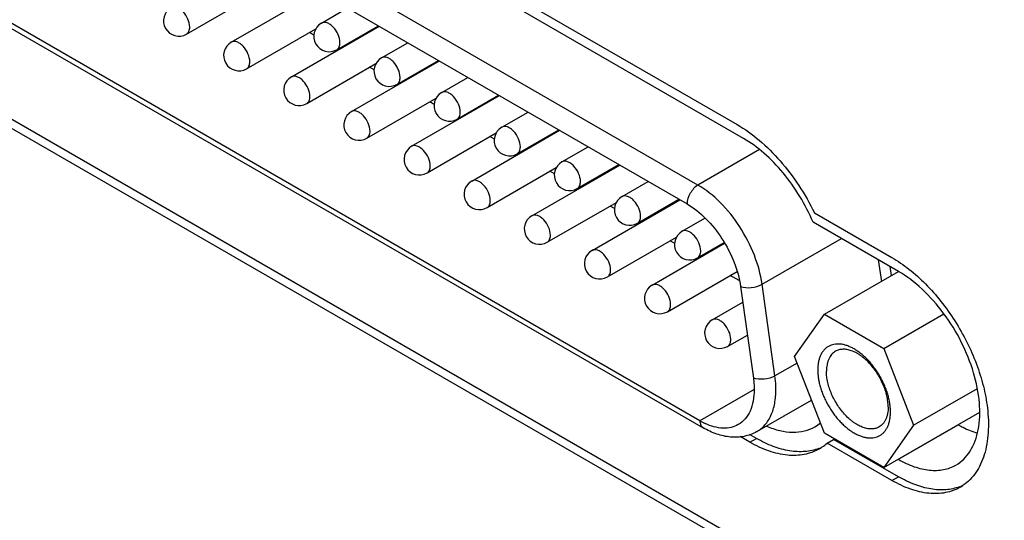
# Model space of a CAD drawing. Header units: inches. Extents: x 0 to 34, y 0 to 22.
# Tile 25 of 71: x 20.62 to 21.357, y 15.285 to 15.66. Entities that reach past the tile are written whole.
import ezdxf

# ---------------------------------------------------------------- set-up
doc = ezdxf.new("R2010")
doc.units = ezdxf.units.IN
doc.header["$LTSCALE"] = 1.87
doc.header["$MEASUREMENT"] = 0
doc.layers.get('0').update_dxf_attribs({"linetype": 'CONTINUOUS'})
doc.layers.add('02___PRT_ALL_AXES', color=7, linetype='CONTINUOUS')

msp = doc.modelspace()

# ---------------------------------------------------------------- linework, layer by layer
at = {"color": 7, "linetype": 'CONTINUOUS'}
for p, q in [((21.12792, 15.53626), (20.32838, 15.9979)), ((19.91505, 15.98244), (27.65472, 11.51366)), ((20.32026, 15.98384), (21.1198, 15.52219)), ((20.13542, 15.86233), (27.42461, 11.65364)), ((21.12942, 15.35988), (20.31063, 15.83264)), ((20.31301, 15.82738), (21.1318, 15.35462)), ((20.74526, 15.64932), (20.79703, 15.67921)), ((20.77876, 15.64324), (20.84446, 15.68117)), ((20.84623, 15.65753), (20.86582, 15.66884)), ((20.82374, 15.61726), (20.88944, 15.6552)), ((20.85771, 15.63764), (20.88878, 15.65558)), ((20.79024, 15.62335), (20.84197, 15.65322)), ((20.84061, 15.64853), (20.83723, 15.65048)), ((20.89121, 15.63156), (20.9108, 15.64287)), ((20.85925, 15.63777), (20.85859, 15.63815)), ((20.83522, 15.59737), (20.887, 15.62727)), ((20.86872, 15.59129), (20.93443, 15.62923)), ((20.9027, 15.61167), (20.93377, 15.62961)), ((20.88561, 15.62255), (20.88222, 15.62451)), ((20.90423, 15.61179), (20.90358, 15.61217)), ((20.9362, 15.60558), (20.95579, 15.61689)), ((20.94768, 15.5857), (20.97875, 15.60363)), ((20.88021, 15.5714), (20.93198, 15.60129)), ((20.91371, 15.56532), (20.97941, 15.60325)), ((20.93059, 15.59658), (20.9272, 15.59853)), ((20.98118, 15.57961), (21.00077, 15.59092)), ((20.94922, 15.58582), (20.94856, 15.5862)), ((20.92519, 15.54543), (20.97696, 15.57532)), ((20.95869, 15.53934), (21.02439, 15.57728)), ((20.99266, 15.55972), (21.02373, 15.57766)), ((20.97557, 15.5706), (20.97218, 15.57256)), ((20.9942, 15.55985), (20.99354, 15.56023)), ((21.02616, 15.55364), (21.04575, 15.56495)), ((21.17405, 15.56289), (21.12792, 15.53626)), ((20.97017, 15.51946), (21.02194, 15.54935)), ((21.00367, 15.51337), (21.06938, 15.55131)), ((21.02056, 15.54463), (21.01716, 15.54659)), ((21.03765, 15.53375), (21.06872, 15.55169)), ((21.07115, 15.52767), (21.09073, 15.53898)), ((21.03918, 15.53388), (21.03852, 15.53426)), ((21.01516, 15.49348), (21.06693, 15.52338)), ((21.04865, 15.4874), (21.11436, 15.52534)), ((21.08263, 15.50778), (21.1137, 15.52572)), ((21.06554, 15.51866), (21.06215, 15.52062)), ((21.08417, 15.5079), (21.08351, 15.50828)), ((21.11613, 15.50169), (21.13317, 15.51153)), ((21.06014, 15.46751), (21.11187, 15.49738)), ((21.11051, 15.49269), (21.10713, 15.49464)), ((21.12761, 15.4818), (21.14749, 15.49328)), ((21.1759, 15.46207), (21.23522, 15.49632)), ((21.09364, 15.46143), (21.14781, 15.49271)), ((21.12915, 15.48193), (21.12849, 15.48231)), ((21.26286, 15.48036), (21.26513, 15.46422)), ((21.10512, 15.44154), (21.15724, 15.47163)), ((21.22248, 15.4396), (21.27793, 15.47162)), ((21.15878, 15.46482), (21.15211, 15.46867)), ((21.15978, 15.46037), (21.1694, 15.39181)), ((21.18552, 15.39351), (21.1759, 15.46207)), ((21.13862, 15.43545), (21.16143, 15.44863)), ((21.20023, 15.4079), (21.22248, 15.4396)), ((21.22248, 15.4396), (21.26702, 15.41391)), ((21.26702, 15.41391), (21.31196, 15.43986)), ((21.1501, 15.41557), (21.16487, 15.42409)), ((21.26702, 15.41391), (21.2893, 15.35653)), ((21.22252, 15.35052), (21.20023, 15.4079)), ((21.2021, 15.40309), (21.18552, 15.39351)), ((21.17002, 15.38332), (21.12942, 15.35988)), ((21.2893, 15.35653), (21.33697, 15.38405)), ((21.17199, 15.35178), (21.21286, 15.37538)), ((21.26705, 15.32483), (21.33878, 15.36625)), ((21.2893, 15.35653), (21.26705, 15.32483)), ((21.26705, 15.32483), (21.22252, 15.35052))]:
    msp.add_line(p, q, dxfattribs=at)
for centre, radius, start, end in [((20.73952, 15.65926), 0.01148, 120.00162, 300.00055), ((20.85197, 15.64758), 0.01148, 120.00162, 300.00055), ((20.7845, 15.63329), 0.01148, 120.00162, 300.00055), ((20.89696, 15.62161), 0.01148, 120.00162, 300.00055), ((20.82948, 15.60732), 0.01148, 120.00162, 300.00055), ((20.94194, 15.59564), 0.01148, 120.00162, 300.00055), ((20.87446, 15.58135), 0.01148, 120.00162, 300.00055), ((20.98692, 15.56967), 0.01148, 120.00162, 300.00055), ((20.91945, 15.55537), 0.01148, 120.00162, 300.00055), ((21.0319, 15.54369), 0.01148, 120.00162, 300.00055), ((20.96443, 15.5294), 0.01148, 120.00162, 300.00055), ((21.07689, 15.51772), 0.01148, 120.00162, 300.00055), ((21.00941, 15.50343), 0.01148, 120.00162, 300.00055), ((21.12187, 15.49175), 0.01148, 120.00162, 300.00055), ((21.0544, 15.47746), 0.01148, 120.00162, 300.00055), ((21.09938, 15.45148), 0.01148, 120.00162, 300.00055), ((21.14436, 15.42551), 0.01148, 120.00162, 300.00055), ((21.15454, 15.40328), 0.05015, 239.93945, 245.04864)]:
    msp.add_arc(centre, radius, start, end, dxfattribs=at)
for points, knots in [([(20.74764, 15.65458), (20.74764, 15.65663), (20.74651, 15.66088), (20.74359, 15.66539), (20.74048, 15.66815), (20.73811, 15.66944), (20.73579, 15.66991), (20.73435, 15.66954), (20.73377, 15.66921)], [0, 0, 0, 0, 0.269884, 0.561311, 0.695453, 0.813138, 0.912854, 1, 1, 1, 1]), ([(20.86009, 15.6429), (20.86009, 15.64495), (20.85896, 15.6492), (20.85604, 15.65371), (20.85294, 15.65647), (20.85057, 15.65777), (20.84825, 15.65823), (20.84681, 15.65786), (20.84623, 15.65753)], [0, 0, 0, 0, 0.269884, 0.561311, 0.695453, 0.813138, 0.912854, 1, 1, 1, 1]), ([(20.74526, 15.64932), (20.74603, 15.64977), (20.74737, 15.65144), (20.74764, 15.65348), (20.74764, 15.65458)], [0, 0, 0, 0, 0.449173, 1, 1, 1, 1]), ([(20.79262, 15.6286), (20.79262, 15.63065), (20.79149, 15.63491), (20.78857, 15.63942), (20.78546, 15.64218), (20.78309, 15.64347), (20.78077, 15.64394), (20.77933, 15.64357), (20.77876, 15.64323)], [0, 0, 0, 0, 0.269884, 0.561311, 0.695453, 0.813138, 0.912854, 1, 1, 1, 1]), ([(20.85771, 15.63764), (20.85849, 15.63809), (20.85983, 15.63976), (20.86009, 15.6418), (20.86009, 15.6429)], [0, 0, 0, 0, 0.449173, 1, 1, 1, 1]), ([(20.79024, 15.62335), (20.79101, 15.62379), (20.79235, 15.62547), (20.79262, 15.62751), (20.79262, 15.6286)], [0, 0, 0, 0, 0.449173, 1, 1, 1, 1]), ([(20.90508, 15.61692), (20.90508, 15.61898), (20.90395, 15.62323), (20.90103, 15.62774), (20.89792, 15.6305), (20.89555, 15.63179), (20.89323, 15.63226), (20.89179, 15.63189), (20.89121, 15.63156)], [0, 0, 0, 0, 0.269884, 0.561311, 0.695453, 0.813138, 0.912854, 1, 1, 1, 1]), ([(20.8376, 15.60263), (20.8376, 15.60468), (20.83647, 15.60893), (20.83355, 15.61345), (20.83044, 15.61621), (20.82807, 15.6175), (20.82575, 15.61796), (20.82431, 15.61759), (20.82374, 15.61726)], [0, 0, 0, 0, 0.269884, 0.561311, 0.695453, 0.813138, 0.912854, 1, 1, 1, 1]), ([(20.9027, 15.61167), (20.90347, 15.61211), (20.90481, 15.61379), (20.90508, 15.61583), (20.90508, 15.61692)], [0, 0, 0, 0, 0.449173, 1, 1, 1, 1]), ([(20.95006, 15.59095), (20.95006, 15.593), (20.94893, 15.59725), (20.94601, 15.60177), (20.9429, 15.60453), (20.94053, 15.60582), (20.93821, 15.60629), (20.93677, 15.60591), (20.9362, 15.60558)], [0, 0, 0, 0, 0.269884, 0.561311, 0.695453, 0.813138, 0.912854, 1, 1, 1, 1]), ([(20.83522, 15.59737), (20.836, 15.59782), (20.83734, 15.5995), (20.8376, 15.60153), (20.8376, 15.60263)], [0, 0, 0, 0, 0.449173, 1, 1, 1, 1]), ([(20.88258, 15.57666), (20.88258, 15.57871), (20.88146, 15.58296), (20.87854, 15.58747), (20.87543, 15.59023), (20.87306, 15.59153), (20.87074, 15.59199), (20.8693, 15.59162), (20.86872, 15.59129)], [0, 0, 0, 0, 0.269884, 0.561311, 0.695453, 0.813138, 0.912854, 1, 1, 1, 1]), ([(20.94768, 15.5857), (20.94846, 15.58614), (20.94979, 15.58782), (20.95006, 15.58985), (20.95006, 15.59095)], [0, 0, 0, 0, 0.449173, 1, 1, 1, 1]), ([(20.88021, 15.5714), (20.88098, 15.57185), (20.88232, 15.57352), (20.88258, 15.57556), (20.88258, 15.57666)], [0, 0, 0, 0, 0.449173, 1, 1, 1, 1]), ([(20.99504, 15.56498), (20.99504, 15.56703), (20.99391, 15.57128), (20.99099, 15.5758), (20.98788, 15.57855), (20.98551, 15.57985), (20.98319, 15.58031), (20.98175, 15.57994), (20.98118, 15.57961)], [0, 0, 0, 0, 0.269884, 0.561311, 0.695453, 0.813138, 0.912854, 1, 1, 1, 1]), ([(20.92757, 15.55068), (20.92757, 15.55274), (20.92644, 15.55699), (20.92352, 15.5615), (20.92041, 15.56426), (20.91804, 15.56555), (20.91572, 15.56602), (20.91428, 15.56565), (20.91371, 15.56532)], [0, 0, 0, 0, 0.269884, 0.561311, 0.695453, 0.813138, 0.912854, 1, 1, 1, 1]), ([(20.99266, 15.55972), (20.99344, 15.56017), (20.99478, 15.56184), (20.99504, 15.56388), (20.99504, 15.56498)], [0, 0, 0, 0, 0.449173, 1, 1, 1, 1]), ([(21.04002, 15.53901), (21.04002, 15.54106), (21.0389, 15.54531), (21.03598, 15.54982), (21.03287, 15.55258), (21.0305, 15.55388), (21.02818, 15.55434), (21.02674, 15.55397), (21.02616, 15.55364)], [0, 0, 0, 0, 0.269884, 0.561311, 0.695453, 0.813138, 0.912854, 1, 1, 1, 1]), ([(20.92519, 15.54543), (20.92596, 15.54588), (20.9273, 15.54755), (20.92757, 15.54959), (20.92757, 15.55068)], [0, 0, 0, 0, 0.449173, 1, 1, 1, 1]), ([(20.97255, 15.52471), (20.97255, 15.52676), (20.97142, 15.53102), (20.9685, 15.53553), (20.96539, 15.53829), (20.96302, 15.53958), (20.9607, 15.54005), (20.95926, 15.53968), (20.95869, 15.53934)], [0, 0, 0, 0, 0.269884, 0.561311, 0.695453, 0.813138, 0.912854, 1, 1, 1, 1]), ([(21.03765, 15.53375), (21.03842, 15.5342), (21.03976, 15.53587), (21.04002, 15.53791), (21.04002, 15.53901)], [0, 0, 0, 0, 0.449173, 1, 1, 1, 1]), ([(21.12792, 15.53626), (21.12551, 15.53487), (21.1217, 15.53047), (21.1198, 15.52498), (21.1198, 15.52219)], [0, 0, 0, 0, 0.500006, 1, 1, 1, 1]), ([(21.1759, 15.46207), (21.17486, 15.46948), (21.17067, 15.48451), (21.15997, 15.5053), (21.14572, 15.52327), (21.13402, 15.53273), (21.12792, 15.53626)], [0, 0, 0, 0, 0.2472, 0.50988, 0.767284, 1, 1, 1, 1]), ([(20.97017, 15.51946), (20.97095, 15.5199), (20.97228, 15.52158), (20.97255, 15.52362), (20.97255, 15.52471)], [0, 0, 0, 0, 0.449173, 1, 1, 1, 1]), ([(21.08501, 15.51303), (21.08501, 15.51508), (21.08388, 15.51934), (21.08096, 15.52385), (21.07785, 15.52661), (21.07548, 15.5279), (21.07316, 15.52837), (21.07172, 15.528), (21.07115, 15.52767)], [0, 0, 0, 0, 0.269884, 0.561311, 0.695453, 0.813138, 0.912854, 1, 1, 1, 1]), ([(21.1198, 15.52219), (21.12489, 15.51926), (21.13463, 15.51137), (21.14651, 15.4964), (21.15543, 15.47907), (21.15892, 15.46655), (21.15978, 15.46037)], [0, 0, 0, 0, 0.232716, 0.49012, 0.7528, 1, 1, 1, 1]), ([(21.01753, 15.49874), (21.01753, 15.50079), (21.01641, 15.50504), (21.01348, 15.50956), (21.01038, 15.51231), (21.00801, 15.51361), (21.00569, 15.51407), (21.00425, 15.5137), (21.00367, 15.51337)], [0, 0, 0, 0, 0.269884, 0.561311, 0.695453, 0.813138, 0.912854, 1, 1, 1, 1]), ([(21.08263, 15.50778), (21.0834, 15.50822), (21.08474, 15.5099), (21.08501, 15.51194), (21.08501, 15.51303)], [0, 0, 0, 0, 0.449173, 1, 1, 1, 1]), ([(21.12999, 15.48706), (21.12999, 15.48911), (21.12886, 15.49336), (21.12594, 15.49788), (21.12283, 15.50064), (21.12046, 15.50193), (21.11814, 15.5024), (21.1167, 15.50202), (21.11613, 15.50169)], [0, 0, 0, 0, 0.269884, 0.561311, 0.695453, 0.813138, 0.912854, 1, 1, 1, 1]), ([(21.01515, 15.49348), (21.01593, 15.49393), (21.01727, 15.49561), (21.01753, 15.49764), (21.01753, 15.49874)], [0, 0, 0, 0, 0.449173, 1, 1, 1, 1]), ([(21.06252, 15.47277), (21.06252, 15.47482), (21.06139, 15.47907), (21.05847, 15.48358), (21.05536, 15.48634), (21.05299, 15.48764), (21.05067, 15.4881), (21.04923, 15.48773), (21.04865, 15.4874)], [0, 0, 0, 0, 0.269884, 0.561311, 0.695453, 0.813138, 0.912854, 1, 1, 1, 1]), ([(21.12761, 15.48181), (21.12839, 15.48225), (21.12972, 15.48393), (21.12999, 15.48596), (21.12999, 15.48706)], [0, 0, 0, 0, 0.449173, 1, 1, 1, 1]), ([(21.06014, 15.46751), (21.06091, 15.46796), (21.06225, 15.46963), (21.06252, 15.47167), (21.06252, 15.47277)], [0, 0, 0, 0, 0.449173, 1, 1, 1, 1]), ([(21.1075, 15.44679), (21.1075, 15.44885), (21.10637, 15.4531), (21.10345, 15.45761), (21.10034, 15.46037), (21.09797, 15.46166), (21.09565, 15.46213), (21.09421, 15.46176), (21.09364, 15.46143)], [0, 0, 0, 0, 0.269884, 0.561311, 0.695453, 0.813138, 0.912854, 1, 1, 1, 1]), ([(21.15978, 15.46037), (21.1623, 15.45943), (21.168, 15.45924), (21.17346, 15.46066), (21.1759, 15.46207)], [0, 0, 0, 0, 0.488579, 1, 1, 1, 1]), ([(21.10512, 15.44154), (21.1059, 15.44199), (21.10723, 15.44366), (21.1075, 15.4457), (21.1075, 15.44679)], [0, 0, 0, 0, 0.449173, 1, 1, 1, 1]), ([(21.15248, 15.42082), (21.15248, 15.42287), (21.15135, 15.42713), (21.14843, 15.43164), (21.14532, 15.4344), (21.14295, 15.43569), (21.14063, 15.43616), (21.13919, 15.43578), (21.13862, 15.43545)], [0, 0, 0, 0, 0.269884, 0.561311, 0.695453, 0.813138, 0.912854, 1, 1, 1, 1]), ([(21.1501, 15.41557), (21.15088, 15.41601), (21.15222, 15.41769), (21.15248, 15.41973), (21.15248, 15.42082)], [0, 0, 0, 0, 0.449173, 1, 1, 1, 1]), ([(21.27199, 15.36651), (21.27199, 15.36756), (21.2719, 15.36972), (21.2715, 15.373), (21.27084, 15.37636), (21.26994, 15.37978), (21.2688, 15.38322), (21.26742, 15.38665), (21.26583, 15.39005), (21.26404, 15.39336), (21.26206, 15.39657), (21.25992, 15.39964), (21.25763, 15.40255), (21.25522, 15.40526), (21.25271, 15.40775), (21.25012, 15.40999), (21.24748, 15.41197), (21.24482, 15.41367), (21.24215, 15.41506), (21.23951, 15.41614), (21.23731, 15.41678), (21.2356, 15.41712), (21.23396, 15.41734), (21.23196, 15.41741), (21.22965, 15.41715), (21.22783, 15.41664), (21.22647, 15.41607), (21.22518, 15.4154), (21.22366, 15.41434), (21.22206, 15.41276), (21.22068, 15.41089), (21.21954, 15.40874), (21.21865, 15.40634), (21.21801, 15.40371), (21.21762, 15.40088), (21.21754, 15.39892), (21.21754, 15.39792)], [0, 0, 0, 0, 0.032546, 0.066569, 0.101899, 0.138374, 0.175797, 0.213947, 0.252589, 0.291479, 0.330368, 0.369007, 0.407151, 0.444567, 0.481034, 0.516354, 0.550355, 0.582896, 0.61388, 0.643254, 0.671029, 0.684344, 0.697295, 0.722179, 0.745935, 0.768881, 0.78018, 0.791425, 0.81395, 0.836901, 0.860666, 0.885562, 0.911825, 0.939613, 0.969012, 1, 1, 1, 1]), ([(21.27025, 15.37027), (21.27025, 15.37093), (21.2702, 15.37229), (21.26995, 15.37507), (21.26931, 15.37866), (21.26808, 15.38301), (21.2664, 15.38738), (21.26432, 15.39166), (21.26187, 15.39577), (21.25911, 15.39962), (21.25609, 15.40313), (21.25338, 15.40574), (21.25114, 15.40758), (21.24945, 15.40882), (21.24776, 15.40992), (21.24554, 15.41118), (21.24278, 15.4124), (21.23949, 15.41328), (21.23682, 15.41348), (21.23482, 15.41329), (21.23341, 15.41299), (21.23207, 15.41253), (21.23123, 15.41212), (21.23083, 15.41189)], [0, 0, 0, 0, 0.030657, 0.062399, 0.128739, 0.198313, 0.270274, 0.343633, 0.417348, 0.490356, 0.56163, 0.630221, 0.663257, 0.695331, 0.726367, 0.756311, 0.812757, 0.86467, 0.912456, 0.935105, 0.957112, 0.978672, 1, 1, 1, 1]), ([(21.23083, 15.41189), (21.2303, 15.41158), (21.22926, 15.41086), (21.2279, 15.40952), (21.22672, 15.40793), (21.22575, 15.40611), (21.22499, 15.40407), (21.22444, 15.40184), (21.22412, 15.39943), (21.22405, 15.39777), (21.22405, 15.39691)], [0, 0, 0, 0, 0.108009, 0.218041, 0.331959, 0.451297, 0.577194, 0.71043, 0.851418, 1, 1, 1, 1]), ([(21.21754, 15.39792), (21.21754, 15.39687), (21.21764, 15.39471), (21.21804, 15.39143), (21.21869, 15.38807), (21.21959, 15.38465), (21.22074, 15.38121), (21.22211, 15.37778), (21.2237, 15.37438), (21.22549, 15.37107), (21.22747, 15.36786), (21.22961, 15.36479), (21.2319, 15.36188), (21.23431, 15.35917), (21.23682, 15.35668), (21.23941, 15.35444), (21.24205, 15.35246), (21.24471, 15.35076), (21.24738, 15.34937), (21.25002, 15.34829), (21.25222, 15.34765), (21.25394, 15.34731), (21.25558, 15.34709), (21.25758, 15.34702), (21.25989, 15.34728), (21.2617, 15.34779), (21.26306, 15.34836), (21.26436, 15.34903), (21.26587, 15.35009), (21.26747, 15.35167), (21.26885, 15.35354), (21.26999, 15.35569), (21.27089, 15.35809), (21.27153, 15.36072), (21.27191, 15.36355), (21.27199, 15.36551), (21.27199, 15.36651)], [0, 0, 0, 0, 0.032546, 0.066569, 0.101899, 0.138374, 0.175797, 0.213947, 0.252589, 0.291479, 0.330368, 0.369007, 0.407151, 0.444567, 0.481034, 0.516354, 0.550355, 0.582896, 0.61388, 0.643254, 0.671029, 0.684344, 0.697295, 0.722179, 0.745935, 0.768881, 0.78018, 0.791425, 0.81395, 0.836901, 0.860666, 0.885562, 0.911825, 0.939613, 0.969012, 1, 1, 1, 1]), ([(21.18552, 15.39351), (21.18308, 15.39211), (21.17762, 15.39069), (21.17192, 15.39087), (21.1694, 15.39181)], [0, 0, 0, 0, 0.511421, 1, 1, 1, 1]), ([(21.1694, 15.39181), (21.16951, 15.39109), (21.16985, 15.38827), (21.17002, 15.38543), (21.17002, 15.38332)], [0, 0, 0, 0, 0.257392, 1, 1, 1, 1]), ([(21.18626, 15.38332), (21.18626, 15.38414), (21.18619, 15.38755), (21.18588, 15.39096), (21.18552, 15.39351)], [0, 0, 0, 0, 0.242579, 1, 1, 1, 1]), ([(21.26346, 15.35529), (21.26306, 15.35506), (21.26222, 15.35465), (21.26089, 15.35419), (21.25948, 15.35389), (21.25747, 15.3537), (21.2548, 15.3539), (21.25151, 15.35478), (21.24876, 15.356), (21.24654, 15.35726), (21.24484, 15.35836), (21.24316, 15.3596), (21.24092, 15.36144), (21.23821, 15.36405), (21.23519, 15.36756), (21.23243, 15.37141), (21.22998, 15.37552), (21.22789, 15.3798), (21.22622, 15.38417), (21.22499, 15.38852), (21.22435, 15.39211), (21.22409, 15.39489), (21.22405, 15.39625), (21.22405, 15.39691)], [0, 0, 0, 0, 0.021328, 0.042888, 0.064895, 0.087544, 0.13533, 0.187243, 0.243689, 0.273633, 0.304669, 0.336743, 0.369779, 0.43837, 0.509644, 0.582652, 0.656367, 0.729726, 0.801687, 0.871261, 0.937601, 0.969343, 1, 1, 1, 1]), ([(21.17002, 15.38332), (21.17002, 15.38041), (21.16958, 15.37488), (21.16734, 15.36728), (21.16357, 15.36111), (21.16002, 15.35813), (21.15813, 15.35704)], [0, 0, 0, 0, 0.289772, 0.549064, 0.782223, 1, 1, 1, 1]), ([(21.17199, 15.35178), (21.17426, 15.35309), (21.17852, 15.35667), (21.18304, 15.36407), (21.18573, 15.37319), (21.18626, 15.37983), (21.18626, 15.38332)], [0, 0, 0, 0, 0.217777, 0.450936, 0.710228, 1, 1, 1, 1]), ([(21.27025, 15.37027), (21.27025, 15.36941), (21.27018, 15.36775), (21.26985, 15.36534), (21.26931, 15.36311), (21.26854, 15.36107), (21.26757, 15.35925), (21.2664, 15.35766), (21.26503, 15.35632), (21.264, 15.3556), (21.26346, 15.35529)], [0, 0, 0, 0, 0.148582, 0.28957, 0.422806, 0.548703, 0.668041, 0.781959, 0.891991, 1, 1, 1, 1]), ([(21.12942, 15.35988), (21.12942, 15.35878), (21.12969, 15.35675), (21.13103, 15.35507), (21.1318, 15.35462)], [0, 0, 0, 0, 0.550825, 1, 1, 1, 1]), ([(21.17199, 15.35178), (21.16909, 15.3501), (21.16263, 15.34769), (21.1522, 15.34725), (21.14168, 15.34964), (21.13504, 15.35275), (21.1318, 15.35462)], [0, 0, 0, 0, 0.238663, 0.481282, 0.733248, 1, 1, 1, 1]), ([(21.15813, 15.35704), (21.15648, 15.35608), (21.15275, 15.35463), (21.14416, 15.3539), (21.13757, 15.35588), (21.13339, 15.35782)], [0, 0, 0, 0, 0.223839, 0.460044, 1, 1, 1, 1])]:
    msp.add_open_spline(points, degree=3, knots=knots, dxfattribs=at)
at = {"layer": '02___PRT_ALL_AXES', "color": 7, "linetype": 'CONTINUOUS'}
for p, q in [((20.35758, 16.04326), (21.1572, 15.58157)), ((21.16206, 15.57119), (20.36252, 16.03284)), ((21.215, 15.51557), (21.27299, 15.48209)), ((21.27789, 15.47168), (21.21401, 15.50857)), ((21.27266, 15.46857), (21.27172, 15.47524)), ((21.34447, 15.36962), (21.34447, 15.36959)), ((21.34447, 15.36962), (21.34447, 15.36959)), ((21.27789, 15.33105), (21.32274, 15.35695)), ((21.16678, 15.3439), (21.15952, 15.3481)), ((21.17165, 15.34671), (21.16658, 15.34965)), ((21.16678, 15.3439), (21.17165, 15.34671)), ((21.22458, 15.34316), (21.22945, 15.34597)), ((21.27786, 15.31802), (21.22945, 15.34597)), ((21.27299, 15.31521), (21.22458, 15.34316)), ((21.27299, 15.31521), (21.27786, 15.31802))]:
    msp.add_line(p, q, dxfattribs=at)
for centre, radius, start, end in [((21.20067, 15.38095), 0.02949, 300.03145, 309.71943), ((21.20595, 15.37197), 0.03506, 290.82124, 295.33634), ((21.20126, 15.36875), 0.03461, 300.00523, 304.67458), ((21.20078, 15.3694), 0.03543, 304.70758, 312.19695), ((21.31155, 15.34332), 0.03501, 290.31551, 290.67962), ((21.31169, 15.34295), 0.03461, 290.67301, 295.27182), ((21.30701, 15.33972), 0.03416, 300.00531, 304.73382)]:
    msp.add_arc(centre, radius, start, end, dxfattribs=at)
for points, knots in [([(21.1572, 15.58157), (21.16304, 15.5782), (21.17453, 15.5699), (21.19001, 15.55446), (21.20386, 15.53617), (21.21158, 15.52262), (21.215, 15.51557)], [0, 0, 0, 0, 0.22773, 0.475316, 0.735605, 1, 1, 1, 1]), ([(21.21401, 15.50857), (21.2084, 15.52181), (21.19722, 15.54032), (21.17814, 15.56021), (21.16749, 15.56805), (21.16206, 15.57119)], [0, 0, 0, 0, 0.522807, 0.771913, 1, 1, 1, 1]), ([(21.27299, 15.48209), (21.27745, 15.47951), (21.2863, 15.47342), (21.2986, 15.46235), (21.31011, 15.44931), (21.32048, 15.4347), (21.32937, 15.41898), (21.33652, 15.40262), (21.34171, 15.38615), (21.34382, 15.37506), (21.34447, 15.36962)], [0, 0, 0, 0, 0.112578, 0.233431, 0.360577, 0.491571, 0.623714, 0.754231, 0.880452, 1, 1, 1, 1]), ([(21.32095, 15.32679), (21.32308, 15.32801), (21.3271, 15.33109), (21.33379, 15.33955), (21.33877, 15.35406), (21.33921, 15.37429), (21.33468, 15.3966), (21.32551, 15.41926), (21.31248, 15.44046), (21.29664, 15.45848), (21.28426, 15.468), (21.27789, 15.47168)], [0, 0, 0, 0, 0.042878, 0.087525, 0.186931, 0.304246, 0.437974, 0.582384, 0.729605, 0.871262, 1, 1, 1, 1]), ([(21.34447, 15.36959), (21.34521, 15.36339), (21.3457, 15.35152), (21.34336, 15.33723), (21.33961, 15.32742), (21.33605, 15.32115), (21.33171, 15.31581), (21.32827, 15.3129), (21.32647, 15.31165)], [0, 0, 0, 0, 0.294972, 0.557258, 0.67668, 0.789209, 0.896321, 1, 1, 1, 1]), ([(21.17926, 15.35591), (21.1825, 15.3545), (21.1889, 15.35229), (21.19856, 15.35095), (21.20757, 15.35186), (21.21301, 15.35401), (21.21544, 15.35541)], [0, 0, 0, 0, 0.282296, 0.539056, 0.775323, 1, 1, 1, 1]), ([(21.32274, 15.35695), (21.32393, 15.35627), (21.32851, 15.35377), (21.33336, 15.35176), (21.33704, 15.35066)], [0, 0, 0, 0, 0.262345, 1, 1, 1, 1]), ([(21.21841, 15.33919), (21.21509, 15.33793), (21.20775, 15.33636), (21.19604, 15.33701), (21.18372, 15.34048), (21.17569, 15.34438), (21.17165, 15.34671)], [0, 0, 0, 0, 0.218395, 0.454053, 0.713717, 1, 1, 1, 1]), ([(21.21857, 15.33877), (21.21687, 15.33779), (21.21327, 15.3361), (21.20743, 15.33449), (21.20122, 15.33379), (21.19226, 15.33411), (21.18036, 15.33697), (21.17133, 15.34128), (21.16678, 15.3439)], [0, 0, 0, 0, 0.108093, 0.218225, 0.332249, 0.451698, 0.710593, 1, 1, 1, 1]), ([(21.27789, 15.33105), (21.28167, 15.32887), (21.28919, 15.32529), (21.30074, 15.3225), (21.31158, 15.32277), (21.31811, 15.32515), (21.32095, 15.32679)], [0, 0, 0, 0, 0.289807, 0.549056, 0.782233, 1, 1, 1, 1]), ([(21.3237, 15.31049), (21.32043, 15.30928), (21.31322, 15.30779), (21.30175, 15.30848), (21.28968, 15.3119), (21.28181, 15.31574), (21.27786, 15.31802)], [0, 0, 0, 0, 0.218481, 0.454277, 0.713942, 1, 1, 1, 1]), ([(21.32409, 15.31014), (21.32241, 15.30918), (21.31886, 15.30751), (21.31104, 15.30535), (21.3001, 15.30506), (21.2864, 15.30837), (21.27747, 15.31262), (21.27299, 15.31521)], [0, 0, 0, 0, 0.10816, 0.218359, 0.45136, 0.710415, 1, 1, 1, 1])]:
    msp.add_open_spline(points, degree=3, knots=knots, dxfattribs=at)

doc.saveas('drawing.dxf')
